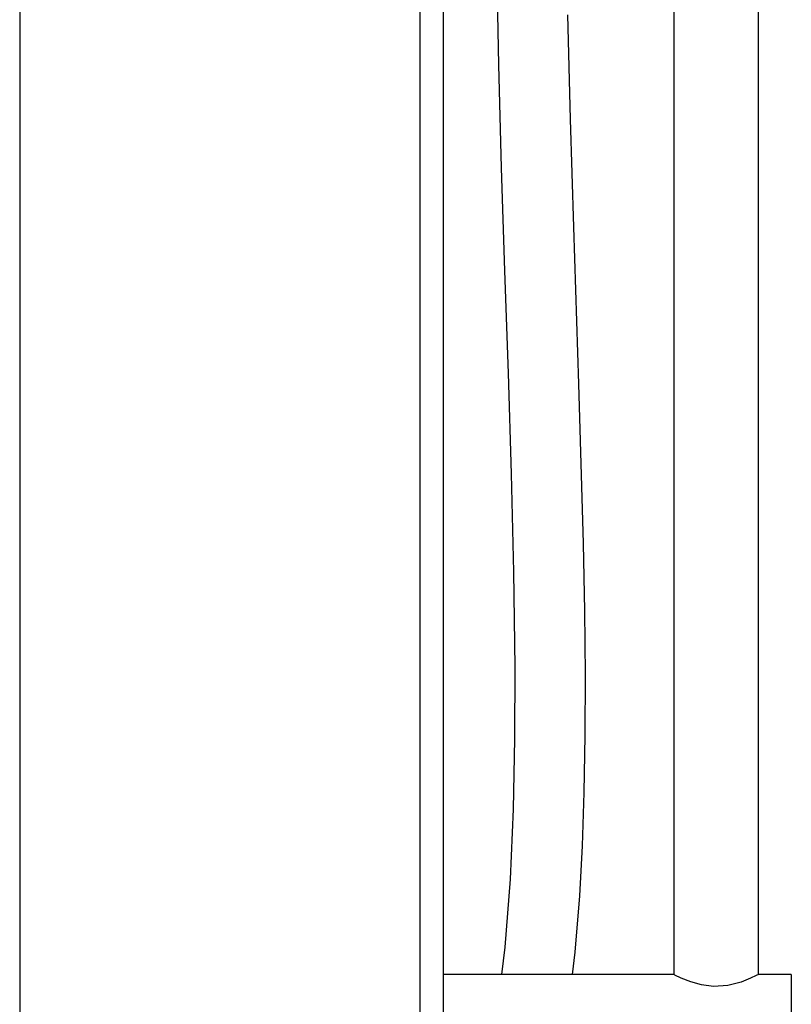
# Model space of a CAD drawing. Header units: millimetres. Extents: x 258.5 to 258.82, y 332.18 to 333.7.
# Tile 4 of 5: x 258.5 to 258.66, y 333.11 to 333.32. Entities that reach past the tile are written whole.
import ezdxf

# ---------------------------------------------------------------- set-up
doc = ezdxf.new("R2010")
doc.units = ezdxf.units.MM
doc.layers.add('SANINDUSA', color=3, linetype='Continuous')

msp = doc.modelspace()

# ---------------------------------------------------------------- linework, layer by layer
at = {"layer": 'SANINDUSA', "linetype": 'Continuous'}
for p, q in [((258.4997899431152, 333.5509292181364), (258.4997899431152, 332.3109292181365)), ((258.5848772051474, 332.3109292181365), (258.5848772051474, 333.5509292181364)), ((258.5897899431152, 333.5509292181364), (258.5897899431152, 332.3109292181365)), ((258.6387899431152, 333.3460149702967), (258.6387899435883, 333.1130149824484)), ((258.6567899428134, 333.1130149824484), (258.6567899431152, 333.3460149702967)), ((258.6387899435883, 333.1130149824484), (258.5897899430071, 333.1130149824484)), ((258.6637899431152, 333.1130149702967), (258.6567899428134, 333.1130149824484)), ((258.6637899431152, 333.1130149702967), (258.6637899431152, 333.0790149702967))]:
    msp.add_line(p, q, dxfattribs=at)
at = {"layer": 'SANINDUSA', "linetype": 'Continuous', "flags": 128}
for points in [[(258.6010990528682, 333.3281620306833), (258.6015245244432, 333.3063384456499), (258.6021338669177, 333.2844052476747), (258.6028477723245, 333.2625053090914), (258.6035828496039, 333.2407882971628), (258.6042514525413, 333.2194106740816), (258.6047616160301, 333.1985360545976), (258.6050204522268, 333.1783380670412), (258.6049874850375, 333.163062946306), (258.604687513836, 333.1481034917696), (258.6040315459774, 333.1332599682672), (258.6029025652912, 333.1187738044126), (258.6021922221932, 333.1130149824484)], [(258.6172698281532, 333.1130149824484), (258.6178187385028, 333.1177369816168), (258.6188090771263, 333.1297329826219), (258.6193970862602, 333.1403038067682), (258.6197930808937, 333.1516446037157), (258.6200026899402, 333.1637574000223), (258.6200361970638, 333.1766398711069), (258.6199079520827, 333.190284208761), (258.6196385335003, 333.2045920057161), (258.6186650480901, 333.2385157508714), (258.6175461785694, 333.271790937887), (258.6168341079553, 333.2947962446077), (258.6162925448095, 333.3169526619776)], [(258.6567899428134, 333.1130149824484), (258.6563547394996, 333.1127886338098), (258.6551273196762, 333.1121963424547), (258.6531101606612, 333.1113871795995), (258.6502684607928, 333.1106485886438), (258.6472513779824, 333.1104472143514), (258.6447006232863, 333.110764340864), (258.6424062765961, 333.1114092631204), (258.6403571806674, 333.1122398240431), (258.6390547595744, 333.11287628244), (258.6388846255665, 333.1129652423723)]]:
    msp.add_lwpolyline(points, dxfattribs=at)

doc.saveas('drawing.dxf')
